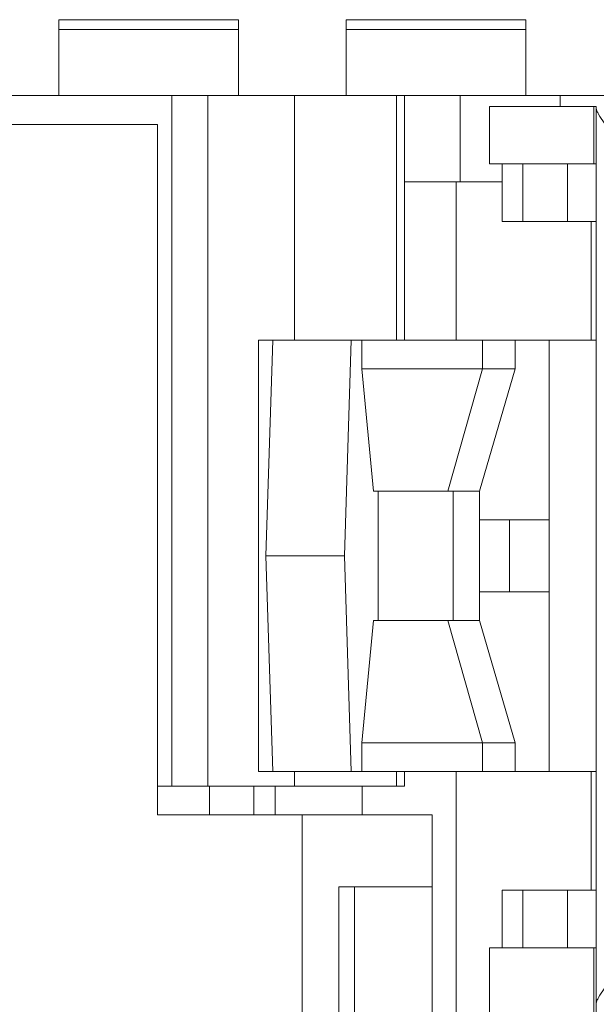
# Model space of a CAD drawing. Header units: millimetres. Extents: x 0 to 427, y 0 to 299.
# Tile 22 of 54: x 129 to 137, y 238 to 252. Entities that reach past the tile are written whole.
import ezdxf

# ---------------------------------------------------------------- set-up
doc = ezdxf.new("R2010")
doc.units = ezdxf.units.MM
doc.header["$LTSCALE"] = 23.1
doc.header["$MEASUREMENT"] = 0
doc.layers.get('0').update_dxf_attribs({"lineweight": 18})
for name, color, linetype in [('1_12_1_1', 7, 'Continuous'), ('1_27', 7, 'Continuous'), ('1_42_1_1', 7, 'Continuous'), ('1_6', 7, 'Continuous')]:
    doc.layers.add(name, color=color, linetype=linetype)

msp = doc.modelspace()

# ---------------------------------------------------------------- linework, layer by layer
at = {"color": 7, "linetype": 'Continuous', "lineweight": 0}
for p, q in [((110.765, 250.755), (209.765, 250.755)), ((131.138, 241.155), (131.138, 250.755)), ((131.638, 241.155), (131.638, 250.755)), ((132.845, 247.355), (132.845, 250.755)), ((134.264, 247.355), (134.264, 250.755)), ((134.374, 250.755), (134.374, 247.355)), ((135.152, 249.555), (135.152, 250.755)), ((136.543, 250.605), (136.543, 250.755)), ((110.765, 250.355), (130.938, 250.355)), ((130.938, 240.755), (130.938, 250.355)), ((134.374, 249.555), (135.733, 249.555)), ((135.094, 249.555), (135.094, 247.355)), ((132.845, 241.155), (132.845, 241.355)), ((134.264, 241.155), (134.264, 241.355)), ((134.374, 241.355), (134.374, 241.155)), ((135.094, 241.355), (135.094, 234.855)), ((130.938, 241.155), (134.374, 241.155)), ((131.665, 241.155), (131.665, 240.755)), ((132.282, 241.155), (132.282, 240.755)), ((132.578, 240.755), (132.578, 241.155)), ((133.786, 240.755), (133.786, 241.155)), ((130.938, 240.755), (134.761, 240.755)), ((132.954, 240.755), (132.954, 235.055)), ((134.761, 235.055), (134.761, 240.755)), ((133.461, 239.755), (133.461, 236.055)), ((133.461, 239.755), (134.761, 239.755)), ((133.68, 236.055), (133.68, 239.755))]:
    msp.add_line(p, q, dxfattribs=at)
at = {"layer": '1_12_1_1', "color": 7, "linetype": 'Continuous', "lineweight": 0}
for p, q in [((133.565, 251.81), (133.565, 250.755)), ((133.565, 251.81), (136.065, 251.81)), ((136.065, 250.755), (136.065, 251.81)), ((136.065, 251.674), (133.565, 251.674))]:
    msp.add_line(p, q, dxfattribs=at)
at = {"layer": '1_27', "color": 7, "linetype": 'Continuous', "lineweight": 0}
for p, q in [((135.558, 249.805), (135.558, 250.605)), ((135.558, 250.605), (137.01, 250.605)), ((137.01, 249.805), (137.01, 250.605)), ((137.045, 250.602), (137.01, 250.605)), ((135.558, 249.805), (137.045, 249.805)), ((135.733, 249.005), (135.733, 249.805)), ((136.021, 249.005), (136.021, 249.805)), ((136.642, 249.805), (136.642, 249.005)), ((135.733, 249.005), (137.045, 249.005)), ((136.975, 247.355), (136.975, 249.005)), ((136.975, 239.705), (136.975, 241.355)), ((135.733, 238.905), (135.733, 239.705)), ((135.733, 239.705), (137.045, 239.705)), ((136.021, 238.905), (136.021, 239.705)), ((136.642, 239.705), (136.642, 238.905)), ((135.558, 237.305), (135.558, 238.905)), ((137.045, 238.905), (135.558, 238.905)), ((137.01, 237.305), (137.01, 238.905))]:
    msp.add_line(p, q, dxfattribs=at)
at = {"layer": '1_42_1_1', "color": 7, "linetype": 'Continuous', "lineweight": 0}
for p, q in [((129.565, 251.81), (129.565, 250.755)), ((129.565, 251.81), (132.065, 251.81)), ((132.065, 250.755), (132.065, 251.81)), ((132.065, 251.674), (129.565, 251.674))]:
    msp.add_line(p, q, dxfattribs=at)
at = {"layer": '1_6', "color": 7, "linetype": 'Continuous', "lineweight": 0}
for p, q in [((137.045, 225.605), (137.045, 250.605)), ((132.343, 241.355), (132.343, 247.355)), ((132.344, 247.355), (137.045, 247.355)), ((132.545, 247.355), (132.447, 244.355)), ((133.636, 247.355), (133.539, 244.355)), ((133.783, 247.355), (133.783, 246.955)), ((135.463, 247.355), (135.463, 246.955)), ((135.914, 246.955), (135.914, 247.355)), ((136.389, 247.355), (136.389, 241.355)), ((133.783, 246.955), (133.945, 245.255)), ((133.783, 246.955), (135.914, 246.955)), ((135.463, 246.955), (134.979, 245.255)), ((135.418, 245.255), (135.914, 246.955)), ((133.945, 245.255), (135.418, 245.255)), ((134.01, 243.455), (134.01, 245.255)), ((135.052, 245.255), (135.052, 243.455)), ((135.418, 245.255), (135.418, 243.455)), ((136.389, 244.855), (135.418, 244.855)), ((135.838, 244.855), (135.838, 243.855)), ((132.447, 244.355), (132.545, 241.355)), ((133.539, 244.355), (132.447, 244.355)), ((133.539, 244.355), (133.636, 241.355)), ((135.418, 243.855), (136.389, 243.855)), ((133.945, 243.455), (133.783, 241.755)), ((133.945, 243.455), (135.418, 243.455)), ((134.979, 243.455), (135.463, 241.755)), ((135.914, 241.755), (135.418, 243.455)), ((133.783, 241.755), (133.783, 241.355)), ((135.914, 241.755), (133.783, 241.755)), ((135.463, 241.755), (135.463, 241.355)), ((135.914, 241.355), (135.914, 241.755)), ((132.344, 241.355), (137.045, 241.355))]:
    msp.add_line(p, q, dxfattribs=at)
for points, knots in [([(137.387, 250.105), (137.344, 250.151), (137.264, 250.239), (137.159, 250.368), (137.089, 250.468), (137.054, 250.537), (137.045, 250.567), (137.045, 250.58)], [0, 0, 0, 0, 0.317308, 0.606227, 0.845296, 0.935911, 1, 1, 1, 1]), ([(137.387, 238.605), (137.344, 238.56), (137.264, 238.472), (137.159, 238.343), (137.089, 238.242), (137.054, 238.173), (137.045, 238.144), (137.045, 238.131)], [0, 0, 0, 0, 0.317309, 0.606239, 0.845318, 0.935923, 1, 1, 1, 1])]:
    msp.add_open_spline(points, degree=3, knots=knots, dxfattribs=at)

doc.saveas('drawing.dxf')
